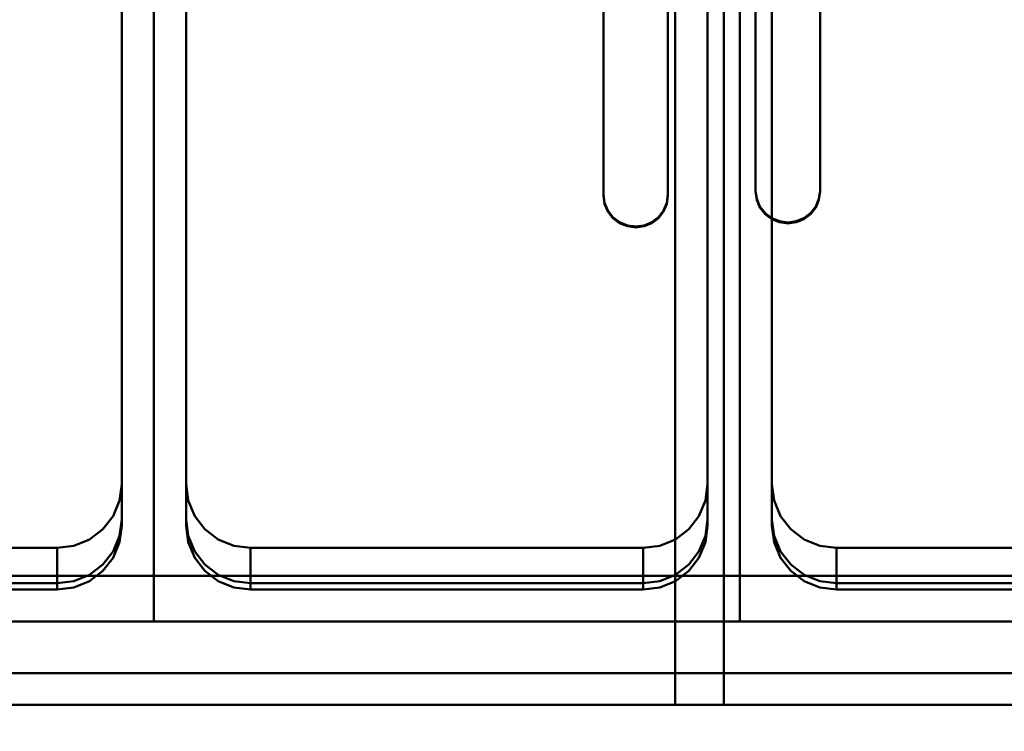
# Model space of a CAD drawing. Header units: millimetres. Extents: x -1264 to 588, y -1214 to 732.
# Tile 9 of 18: x -708 to -402, y 290 to 511. Entities that reach past the tile are written whole.
import ezdxf

# ---------------------------------------------------------------- set-up
doc = ezdxf.new("R2010")
doc.units = ezdxf.units.MM
doc.layers.add('Q-SPCQ', color=7, linetype='Continuous', lineweight=30)

msp = doc.modelspace()

# ---------------------------------------------------------------- linework, layer by layer
at = {"layer": 'Q-SPCQ', "lineweight": 40}
for points in [[(536, -8, 135), (-1264, -8, 135), (-1264, 732, 135), (536, 732, 135)], [(-666, 338.29, 905.52), (-848, 338.29, 905.52), (-848, 660.12, 950.75), (-666, 660.12, 950.75)], [(-666, 324.07, 1006.65), (-666, 338.29, 905.52), (-666, 660.12, 950.75), (-666, 645.91, 1051.88)], [(-666, 660.12, 950.75), (-666, 338.29, 905.52), (-666, 324.07, 1006.65), (-666, 645.91, 1051.88)], [(-484, 338.29, 905.52), (-666, 338.29, 905.52), (-666, 660.12, 950.75), (-484, 660.12, 950.75)], [(-484, 324.07, 1006.65), (-484, 338.29, 905.52), (-484, 660.12, 950.75), (-484, 645.91, 1051.88)], [(-484, 660.12, 950.75), (-484, 338.29, 905.52), (-484, 324.07, 1006.65), (-484, 645.91, 1051.88)], [(-302, 338.29, 905.52), (-484, 338.29, 905.52), (-484, 660.12, 950.75), (-302, 660.12, 950.75)], [(-676, 366.74, 918.65), (-676, 355.76, 996.73), (-676, 618.18, 1033.61), (-676, 629.16, 955.53)], [(-676, 366.74, 918.65), (-676, 353.78, 1010.86), (-676, 616.2, 1047.71), (-676, 629.16, 955.53)], [(-656, 629.16, 955.53), (-656, 618.18, 1033.61), (-656, 355.76, 996.73), (-656, 366.74, 918.65)], [(-656, 629.16, 955.53), (-656, 616.2, 1047.74), (-656, 353.78, 1010.83), (-656, 366.74, 918.65)], [(-494, 366.74, 918.65), (-494, 355.76, 996.73), (-494, 618.18, 1033.61), (-494, 629.16, 955.53)], [(-494, 366.74, 918.65), (-494, 353.78, 1010.86), (-494, 616.2, 1047.71), (-494, 629.16, 955.53)], [(-474, 629.16, 955.53), (-474, 618.18, 1033.61), (-474, 355.76, 996.73), (-474, 366.74, 918.65)], [(-474, 629.16, 955.53), (-474, 616.2, 1047.74), (-474, 353.78, 1010.83), (-474, 366.74, 918.65)], [(-818, 346.93, 915.87), (-818, 335.96, 993.95), (-696, 335.96, 993.95), (-696, 346.93, 915.87)], [(-636, 346.93, 915.87), (-636, 335.96, 993.95), (-514, 335.96, 993.95), (-514, 346.93, 915.87)], [(-454, 346.93, 915.87), (-454, 335.96, 993.95), (-332, 335.96, 993.95), (-332, 346.93, 915.87)], [(-666, 324.07, 1006.65), (-848, 324.07, 1006.65), (-848, 338.29, 905.52), (-666, 338.29, 905.52)], [(-484, 324.07, 1006.65), (-666, 324.07, 1006.65), (-666, 338.29, 905.52), (-484, 338.29, 905.52)], [(-302, 324.07, 1006.65), (-484, 324.07, 1006.65), (-484, 338.29, 905.52), (-302, 338.29, 905.52)], [(-114, 308.04, 990.02), (-1236, 308.04, 990.02), (-1236, 308.04, 1020.32), (-114, 308.04, 1020.32)], [(-114, 308.04, 1020.32), (-1236, 308.04, 1020.32), (-1236, 298.14, 1018.93), (-114, 298.14, 1018.93)], [(-114, 298.14, 1018.93), (-1236, 298.14, 1018.93), (-1236, 298.14, 1029.02), (-114, 298.14, 1029.02)]]:
    msp.add_3dface(points, dxfattribs=at)
at = {"layer": 'Q-SPCQ', "lineweight": 40, "transparency": 33554448}
for points in [[(-489, 298.14, 1024.99), (-859.9, 298.14, 1024.99), (-859.9, 672.95, 1077.66), (-489, 672.95, 1077.66)], [(-504.08, 298.14, 1018.93), (-504.08, 298.14, 1024.99), (-504.08, 672.95, 1077.66), (-504.08, 672.95, 1071.6)], [(-114, 298.14, 1018.93), (-504.08, 298.14, 1018.93), (-504.08, 672.95, 1071.6), (-114, 672.95, 1071.6)], [(-489, 672.95, 1086.75), (-489, 298.14, 1034.07), (-489, 298.14, 1024.99), (-489, 672.95, 1077.66)], [(-479.08, 517.36, 1053.53), (-479.08, 517.04, 1055.75), (-479.08, 457.63, 1047.4), (-479.08, 457.94, 1045.18)], [(-459.08, 457.94, 1045.18), (-459.08, 457.63, 1047.4), (-459.08, 517.04, 1055.75), (-459.08, 517.36, 1053.53)], [(-526.34, 516.07, 1062.71), (-526.34, 515.79, 1064.66), (-526.34, 456.37, 1056.31), (-526.34, 456.65, 1054.35)], [(-506.34, 456.65, 1054.35), (-506.34, 456.37, 1056.31), (-506.34, 515.79, 1064.66), (-506.34, 516.07, 1062.71)], [(-489, 298.14, 1034.07), (-859.9, 298.14, 1034.07), (-859.9, 298.14, 1024.99), (-489, 298.14, 1024.99)], [(-114, 298.14, 1024.99), (-504.08, 298.14, 1024.99), (-504.08, 298.14, 1018.93), (-114, 298.14, 1018.93)]]:
    msp.add_3dface(points, dxfattribs=at)
for points, invisible_edges in [([(-489, 672.95, 1086.75), (-506.34, 515.79, 1064.66), (-506.34, 456.37, 1056.31)], 13), ([(-506.34, 456.37, 1056.31), (-489, 298.14, 1034.07), (-489, 672.95, 1086.75)], 13), ([(-504.08, 672.95, 1077.66), (-479.08, 457.63, 1047.4), (-479.08, 517.04, 1055.75)], 13), ([(-479.08, 457.63, 1047.4), (-504.08, 672.95, 1077.66), (-504.08, 298.14, 1024.99)], 13), ([(-459.08, 457.94, 1045.18), (-459.08, 517.36, 1053.53), (-479.08, 517.36, 1053.53), (-479.08, 457.94, 1045.18)], 10), ([(-159, 457.63, 1047.4), (-159, 517.04, 1055.75), (-459.08, 517.04, 1055.75), (-459.08, 457.63, 1047.4)], 10), ([(-526.34, 456.37, 1056.31), (-526.34, 515.79, 1064.66), (-826.34, 515.79, 1064.66), (-826.34, 456.37, 1056.31)], 10), ([(-526.34, 516.07, 1062.71), (-526.34, 456.65, 1054.35), (-506.34, 456.65, 1054.35), (-506.34, 516.07, 1062.71)], 10), ([(-826.68, 453.81, 1055.95), (-526, 453.81, 1055.95), (-526.34, 456.37, 1056.31), (-826.34, 456.37, 1056.31)], 5), ([(-526.34, 456.65, 1054.35), (-526, 454.09, 1053.99), (-506.34, 456.65, 1054.35)], 14), ([(-526.34, 456.37, 1056.31), (-526, 453.81, 1055.95), (-526, 454.09, 1053.99), (-526.34, 456.65, 1054.35)], 2), ([(-507.68, 451.7, 1053.66), (-506.68, 454.09, 1053.99), (-506.34, 456.65, 1054.35)], 12), ([(-506.68, 453.81, 1055.95), (-506.34, 456.37, 1056.31), (-506.34, 456.65, 1054.35), (-506.68, 454.09, 1053.99)], 8), ([(-506.34, 456.37, 1056.31), (-506.68, 453.81, 1055.95), (-489, 298.14, 1034.07)], 14), ([(-478.73, 455.06, 1047.04), (-479.08, 457.63, 1047.4), (-504.08, 298.14, 1024.99)], 14), ([(-459.42, 455.38, 1044.82), (-459.08, 457.94, 1045.18), (-479.08, 457.94, 1045.18), (-478.73, 455.38, 1044.82)], 10), ([(-479.08, 457.94, 1045.18), (-479.08, 457.63, 1047.4), (-478.73, 455.06, 1047.04)], 12), ([(-478.73, 455.38, 1044.82), (-479.08, 457.94, 1045.18), (-478.73, 455.06, 1047.04)], 14), ([(-459.08, 457.63, 1047.4), (-459.08, 457.94, 1045.18), (-459.42, 455.38, 1044.82)], 12), ([(-459.42, 455.06, 1047.04), (-158.66, 455.06, 1047.04), (-159, 457.63, 1047.4), (-459.08, 457.63, 1047.4)], 5), ([(-459.42, 455.38, 1044.82), (-459.42, 455.06, 1047.04), (-459.08, 457.63, 1047.4)], 13), ([(-827.68, 451.42, 1055.62), (-525, 451.42, 1055.62), (-526, 453.81, 1055.95), (-826.68, 453.81, 1055.95)], 5), ([(-525, 451.7, 1053.66), (-523.41, 449.65, 1053.37), (-526, 454.09, 1053.99)], 2), ([(-526, 454.09, 1053.99), (-526, 453.81, 1055.95), (-525, 451.7, 1053.66)], 3), ([(-526, 453.81, 1055.95), (-525, 451.42, 1055.62), (-525, 451.7, 1053.66)], 14), ([(-506.68, 453.81, 1055.95), (-506.68, 454.09, 1053.99), (-507.68, 451.42, 1055.62)], 3), ([(-507.68, 451.7, 1053.66), (-507.68, 451.42, 1055.62), (-506.68, 454.09, 1053.99)], 3), ([(-506.68, 453.81, 1055.95), (-507.68, 451.42, 1055.62), (-489, 298.14, 1034.07)], 14), ([(-477.74, 452.68, 1046.7), (-478.73, 455.06, 1047.04), (-504.08, 298.14, 1024.99)], 14), ([(-504.08, 298.14, 1024.99), (-476.15, 450.63, 1046.42), (-477.74, 452.68, 1046.7)], 13), ([(-478.73, 455.38, 1044.82), (-477.74, 452.99, 1044.48), (-459.42, 455.38, 1044.82)], 14), ([(-478.73, 455.38, 1044.82), (-478.73, 455.06, 1047.04), (-477.74, 452.68, 1046.7), (-477.74, 452.99, 1044.48)], 5), ([(-477.74, 452.99, 1044.48), (-476.15, 450.94, 1044.19), (-471.66, 448.37, 1043.83)], 14), ([(-477.74, 452.99, 1044.48), (-477.74, 452.68, 1046.7), (-476.15, 450.63, 1046.42)], 13), ([(-477.74, 452.99, 1044.48), (-476.15, 450.63, 1046.42), (-476.15, 450.94, 1044.19)], 3), ([(-459.42, 455.38, 1044.82), (-471.66, 448.37, 1043.83), (-469.08, 448.04, 1043.79)], 13), ([(-464.08, 449.36, 1043.97), (-462, 450.94, 1044.19), (-459.42, 455.38, 1044.82)], 14), ([(-462, 450.94, 1044.19), (-460.41, 452.99, 1044.48), (-459.42, 455.38, 1044.82)], 12), ([(-460.41, 452.68, 1046.7), (-460.41, 452.99, 1044.48), (-462, 450.94, 1044.19)], 13), ([(-462, 450.63, 1046.42), (-156.07, 450.63, 1046.42), (-157.66, 452.68, 1046.7), (-460.41, 452.68, 1046.7)], 5), ([(-462, 450.94, 1044.19), (-462, 450.63, 1046.42), (-460.41, 452.68, 1046.7)], 13), ([(-460.41, 452.99, 1044.48), (-460.41, 452.68, 1046.7), (-459.42, 455.06, 1047.04), (-459.42, 455.38, 1044.82)], 5), ([(-460.41, 452.68, 1046.7), (-157.66, 452.68, 1046.7), (-158.66, 455.06, 1047.04), (-459.42, 455.06, 1047.04)], 5), ([(-859.9, 298.14, 1034.07), (-523.41, 449.37, 1055.33), (-525, 451.42, 1055.62)], 13), ([(-525, 451.42, 1055.62), (-523.41, 449.65, 1053.37), (-525, 451.7, 1053.66)], 13), ([(-523.41, 449.65, 1053.37), (-525, 451.42, 1055.62), (-523.41, 449.37, 1055.33)], 13), ([(-523.41, 449.65, 1053.37), (-521.34, 448.07, 1053.15), (-518.93, 447.08, 1053.01)], 12), ([(-523.41, 449.65, 1053.37), (-518.93, 447.08, 1053.01), (-516.34, 446.75, 1052.96)], 13), ([(-523.41, 449.65, 1053.37), (-523.41, 449.37, 1055.33), (-521.34, 448.07, 1053.15)], 3), ([(-516.34, 446.75, 1052.96), (-513.75, 447.08, 1053.01), (-507.68, 451.7, 1053.66)], 14), ([(-507.68, 451.7, 1053.66), (-513.75, 447.08, 1053.01), (-509.27, 449.65, 1053.37)], 3), ([(-511.34, 448.07, 1053.15), (-509.27, 449.65, 1053.37), (-513.75, 447.08, 1053.01)], 2), ([(-511.34, 447.8, 1055.11), (-509.27, 449.37, 1055.33), (-509.27, 449.65, 1053.37)], 14), ([(-509.27, 449.65, 1053.37), (-511.34, 448.07, 1053.15), (-511.34, 447.8, 1055.11)], 14), ([(-507.68, 451.7, 1053.66), (-509.27, 449.37, 1055.33), (-507.68, 451.42, 1055.62)], 13), ([(-509.27, 449.37, 1055.33), (-507.68, 451.7, 1053.66), (-509.27, 449.65, 1053.37)], 13), ([(-509.27, 449.37, 1055.33), (-489, 298.14, 1034.07), (-507.68, 451.42, 1055.62)], 3), ([(-504.08, 298.14, 1024.99), (-114, 298.14, 1024.99), (-156.07, 450.63, 1046.42), (-462, 450.63, 1046.42)], 14), ([(-462, 450.63, 1046.42), (-464.08, 449.05, 1046.19), (-504.08, 298.14, 1024.99)], 14), ([(-476.15, 450.63, 1046.42), (-504.08, 298.14, 1024.99), (-474.08, 449.05, 1046.19)], 3), ([(-476.15, 450.94, 1044.19), (-474.08, 449.36, 1043.97), (-471.66, 448.37, 1043.83)], 12), ([(-476.15, 450.94, 1044.19), (-476.15, 450.63, 1046.42), (-474.08, 449.05, 1046.19)], 13), ([(-474.08, 449.36, 1043.97), (-476.15, 450.94, 1044.19), (-474.08, 449.05, 1046.19)], 14), ([(-464.08, 449.36, 1043.97), (-462, 450.63, 1046.42), (-462, 450.94, 1044.19)], 3), ([(-464.08, 449.36, 1043.97), (-464.08, 449.05, 1046.19), (-462, 450.63, 1046.42)], 13), ([(-523.41, 449.37, 1055.33), (-859.9, 298.14, 1034.07), (-489, 298.14, 1034.07)], 13), ([(-521.34, 447.8, 1055.11), (-523.41, 449.37, 1055.33), (-489, 298.14, 1034.07)], 14), ([(-521.34, 447.8, 1055.11), (-521.34, 448.07, 1053.15), (-523.41, 449.37, 1055.33)], 3), ([(-521.34, 447.8, 1055.11), (-518.93, 447.08, 1053.01), (-521.34, 448.07, 1053.15)], 13), ([(-518.93, 446.81, 1054.97), (-521.34, 447.8, 1055.11), (-489, 298.14, 1034.07)], 14), ([(-518.93, 446.81, 1054.97), (-518.93, 447.08, 1053.01), (-521.34, 447.8, 1055.11)], 3), ([(-518.93, 446.81, 1054.97), (-516.34, 446.75, 1052.96), (-518.93, 447.08, 1053.01)], 13), ([(-516.34, 446.47, 1054.92), (-518.93, 446.81, 1054.97), (-489, 298.14, 1034.07)], 14), ([(-516.34, 446.47, 1054.92), (-516.34, 446.75, 1052.96), (-518.93, 446.81, 1054.97)], 3), ([(-513.75, 447.08, 1053.01), (-516.34, 446.75, 1052.96), (-516.34, 446.47, 1054.92)], 14), ([(-513.75, 446.81, 1054.97), (-513.75, 447.08, 1053.01), (-516.34, 446.47, 1054.92)], 3), ([(-489, 298.14, 1034.07), (-513.75, 446.81, 1054.97), (-516.34, 446.47, 1054.92)], 13), ([(-513.75, 446.81, 1054.97), (-511.34, 447.8, 1055.11), (-511.34, 448.07, 1053.15)], 14), ([(-513.75, 447.08, 1053.01), (-513.75, 446.81, 1054.97), (-511.34, 448.07, 1053.15)], 3), ([(-511.34, 447.8, 1055.11), (-513.75, 446.81, 1054.97), (-489, 298.14, 1034.07)], 14), ([(-489, 298.14, 1034.07), (-509.27, 449.37, 1055.33), (-511.34, 447.8, 1055.11)], 13), ([(-464.08, 449.05, 1046.19), (-466.49, 448.06, 1046.06), (-504.08, 298.14, 1024.99)], 14), ([(-471.66, 448.06, 1046.06), (-474.08, 449.05, 1046.19), (-504.08, 298.14, 1024.99)], 14), ([(-466.49, 448.06, 1046.06), (-469.08, 447.72, 1046.01), (-504.08, 298.14, 1024.99)], 14), ([(-471.66, 448.06, 1046.06), (-504.08, 298.14, 1024.99), (-469.08, 447.72, 1046.01)], 3), ([(-474.08, 449.36, 1043.97), (-474.08, 449.05, 1046.19), (-471.66, 448.06, 1046.06)], 13), ([(-471.66, 448.37, 1043.83), (-474.08, 449.36, 1043.97), (-471.66, 448.06, 1046.06)], 14), ([(-469.08, 447.72, 1046.01), (-471.66, 448.37, 1043.83), (-471.66, 448.06, 1046.06)], 3), ([(-469.08, 448.04, 1043.79), (-471.66, 448.37, 1043.83), (-469.08, 447.72, 1046.01)], 14), ([(-469.08, 448.04, 1043.79), (-466.49, 448.37, 1043.83), (-464.08, 449.36, 1043.97)], 12), ([(-466.49, 448.06, 1046.06), (-466.49, 448.37, 1043.83), (-469.08, 448.04, 1043.79)], 13), ([(-469.08, 448.04, 1043.79), (-469.08, 447.72, 1046.01), (-466.49, 448.06, 1046.06)], 13), ([(-464.08, 449.05, 1046.19), (-464.08, 449.36, 1043.97), (-466.49, 448.37, 1043.83)], 13), ([(-466.49, 448.37, 1043.83), (-466.49, 448.06, 1046.06), (-464.08, 449.05, 1046.19)], 13)]:
    msp.add_3dface(points, dxfattribs=dict(at, invisible_edges=invisible_edges))
at = {"layer": 'Q-SPCQ', "lineweight": 40}
for points, invisible_edges in [([(-666, 645.91, 1051.88), (-676, 616.2, 1047.71), (-676, 353.78, 1010.83)], 13), ([(-676, 353.78, 1010.83), (-666, 324.07, 1006.65), (-666, 645.91, 1051.88)], 13), ([(-666, 645.91, 1051.88), (-656, 353.78, 1010.83), (-656, 616.2, 1047.71)], 13), ([(-656, 353.78, 1010.83), (-666, 645.91, 1051.88), (-666, 324.07, 1006.65)], 13), ([(-484, 645.91, 1051.88), (-494, 616.2, 1047.71), (-494, 353.78, 1010.83)], 13), ([(-494, 353.78, 1010.83), (-484, 324.07, 1006.65), (-484, 645.91, 1051.88)], 13), ([(-484, 645.91, 1051.88), (-474, 353.78, 1010.83), (-474, 616.2, 1047.71)], 13), ([(-474, 353.78, 1010.83), (-484, 645.91, 1051.88), (-484, 324.07, 1006.65)], 13), ([(-838, 366.74, 918.65), (-676, 366.74, 918.65), (-676, 629.16, 955.53), (-838, 629.16, 955.53)], 5), ([(-838, 366.74, 918.65), (-676, 366.74, 918.65), (-676, 629.16, 955.53), (-838, 629.16, 955.53)], 5), ([(-656, 366.74, 918.65), (-494, 366.74, 918.65), (-494, 629.16, 955.53), (-656, 629.16, 955.53)], 5), ([(-656, 366.74, 918.65), (-494, 366.74, 918.65), (-494, 629.16, 955.53), (-656, 629.16, 955.53)], 5), ([(-474, 366.74, 918.65), (-312, 366.74, 918.65), (-312, 629.16, 955.53), (-474, 629.16, 955.53)], 5), ([(-474, 366.74, 918.65), (-312, 366.74, 918.65), (-312, 629.16, 955.53), (-474, 629.16, 955.53)], 5), ([(-676, 355.76, 996.73), (-656, 355.76, 996.73), (-656, 618.18, 1033.61), (-676, 618.18, 1033.61)], 5), ([(-494, 618.18, 1033.61), (-494, 355.76, 996.73), (-474, 355.76, 996.73), (-474, 618.18, 1033.61)], 10), ([(-696, 346.93, 915.87), (-676, 366.74, 918.65), (-838, 366.74, 918.65), (-818, 346.93, 915.87)], 7), ([(-696, 346.93, 915.87), (-676, 366.74, 918.65), (-838, 366.74, 918.65), (-818, 346.93, 915.87)], 7), ([(-676.68, 361.61, 917.93), (-676, 366.74, 918.65), (-696, 346.93, 915.87)], 14), ([(-676.68, 361.61, 917.93), (-676, 366.74, 918.65), (-696, 346.93, 915.87)], 14), ([(-676, 366.74, 918.65), (-676.68, 350.64, 996.01), (-676, 355.76, 996.73)], 1), ([(-676.68, 361.61, 917.93), (-676.68, 350.64, 996.01), (-676, 366.74, 918.65)], 3), ([(-676.68, 361.61, 917.93), (-676.68, 348.66, 1010.1), (-676, 366.74, 918.65)], 3), ([(-676, 353.78, 1010.86), (-676, 366.74, 918.65), (-676.68, 348.66, 1010.1)], 2), ([(-514, 346.93, 915.87), (-494, 366.74, 918.65), (-656, 366.74, 918.65), (-636, 346.93, 915.87)], 7), ([(-653.32, 356.83, 917.26), (-656, 366.74, 918.65), (-655.32, 361.61, 917.93)], 1), ([(-655.32, 361.61, 917.93), (-656, 366.74, 918.65), (-656, 355.76, 996.73)], 12), ([(-514, 346.93, 915.87), (-494, 366.74, 918.65), (-656, 366.74, 918.65), (-636, 346.93, 915.87)], 7), ([(-653.32, 356.83, 917.26), (-656, 366.74, 918.65), (-655.32, 361.61, 917.93)], 1), ([(-655.32, 361.61, 917.93), (-656, 366.74, 918.65), (-656, 353.78, 1010.83)], 12), ([(-494.68, 361.61, 917.93), (-494, 366.74, 918.65), (-514, 346.93, 915.87)], 14), ([(-494.68, 361.61, 917.93), (-494, 366.74, 918.65), (-514, 346.93, 915.87)], 14), ([(-494, 366.74, 918.65), (-494.68, 350.64, 996.01), (-494, 355.76, 996.73)], 1), ([(-494.68, 361.61, 917.93), (-494.68, 350.64, 996.01), (-494, 366.74, 918.65)], 3), ([(-494.68, 361.61, 917.93), (-494.68, 348.66, 1010.1), (-494, 366.74, 918.65)], 3), ([(-494, 353.78, 1010.86), (-494, 366.74, 918.65), (-494.68, 348.66, 1010.1)], 2), ([(-332, 346.93, 915.87), (-312, 366.74, 918.65), (-474, 366.74, 918.65), (-454, 346.93, 915.87)], 7), ([(-473.32, 361.61, 917.93), (-454, 346.93, 915.87), (-474, 366.74, 918.65)], 3), ([(-473.32, 361.61, 917.93), (-474, 366.74, 918.65), (-474, 355.76, 996.73)], 12), ([(-332, 346.93, 915.87), (-312, 366.74, 918.65), (-474, 366.74, 918.65), (-454, 346.93, 915.87)], 7), ([(-473.32, 361.61, 917.93), (-454, 346.93, 915.87), (-474, 366.74, 918.65)], 3), ([(-473.32, 361.61, 917.93), (-474, 366.74, 918.65), (-474, 353.78, 1010.83)], 12), ([(-686, 349.58, 916.24), (-681.86, 352.73, 916.69), (-676.68, 361.61, 917.93)], 14), ([(-686, 349.58, 916.24), (-681.86, 352.73, 916.69), (-676.68, 361.61, 917.93)], 14), ([(-678.68, 356.83, 917.26), (-676.68, 361.61, 917.93), (-681.86, 352.73, 916.69)], 2), ([(-678.68, 356.83, 917.26), (-676.68, 361.61, 917.93), (-681.86, 352.73, 916.69)], 2), ([(-676.68, 361.61, 917.93), (-678.68, 345.86, 995.34), (-676.68, 350.64, 996.01)], 13), ([(-678.68, 345.86, 995.34), (-676.68, 361.61, 917.93), (-678.68, 356.83, 917.26)], 13), ([(-678.68, 343.88, 1009.43), (-676.68, 348.66, 1010.1), (-676.68, 361.61, 917.93), (-678.68, 356.83, 917.26)], 10), ([(-655.32, 361.61, 917.93), (-656, 355.76, 996.73), (-655.32, 350.64, 996.01)], 13), ([(-656, 353.78, 1010.83), (-655.32, 348.66, 1010.1), (-655.32, 361.61, 917.93)], 14), ([(-655.32, 361.61, 917.93), (-655.32, 350.64, 996.01), (-653.32, 356.83, 917.26)], 3), ([(-655.32, 348.66, 1010.1), (-653.32, 343.88, 1009.43), (-653.32, 356.83, 917.26), (-655.32, 361.61, 917.93)], 10), ([(-496.68, 356.83, 917.26), (-494.68, 361.61, 917.93), (-514, 346.93, 915.87)], 14), ([(-496.68, 356.83, 917.26), (-494.68, 361.61, 917.93), (-514, 346.93, 915.87)], 14), ([(-494.68, 361.61, 917.93), (-496.68, 345.86, 995.34), (-494.68, 350.64, 996.01)], 13), ([(-496.68, 345.86, 995.34), (-494.68, 361.61, 917.93), (-496.68, 356.83, 917.26)], 13), ([(-496.68, 343.88, 1009.43), (-494.68, 348.66, 1010.1), (-494.68, 361.61, 917.93), (-496.68, 356.83, 917.26)], 10), ([(-473.32, 361.61, 917.93), (-474, 355.76, 996.73), (-473.32, 350.64, 996.01)], 13), ([(-474, 353.78, 1010.83), (-473.32, 348.66, 1010.1), (-473.32, 361.61, 917.93)], 14), ([(-464, 349.58, 916.24), (-473.32, 361.61, 917.93), (-471.32, 356.83, 917.26)], 13), ([(-473.32, 361.61, 917.93), (-473.32, 350.64, 996.01), (-471.32, 356.83, 917.26)], 3), ([(-464, 349.58, 916.24), (-473.32, 361.61, 917.93), (-471.32, 356.83, 917.26)], 13), ([(-473.32, 348.66, 1010.1), (-471.32, 343.88, 1009.43), (-471.32, 356.83, 917.26), (-473.32, 361.61, 917.93)], 10), ([(-681.86, 352.73, 916.69), (-681.86, 341.76, 994.76), (-678.68, 356.83, 917.26)], 3), ([(-678.68, 345.86, 995.34), (-678.68, 356.83, 917.26), (-681.86, 341.76, 994.76)], 3), ([(-678.68, 356.83, 917.26), (-681.86, 339.78, 1008.86), (-678.68, 343.88, 1009.43)], 13), ([(-678.68, 356.83, 917.26), (-681.86, 352.73, 916.69), (-681.86, 339.78, 1008.86)], 14), ([(-676.68, 350.64, 996.01), (-655.32, 350.64, 996.01), (-656, 355.76, 996.73), (-676, 355.76, 996.73)], 5), ([(-653.32, 356.83, 917.26), (-655.32, 350.64, 996.01), (-653.32, 345.86, 995.34)], 13), ([(-650.14, 352.73, 916.69), (-646, 349.58, 916.24), (-653.32, 356.83, 917.26)], 2), ([(-653.32, 356.83, 917.26), (-653.32, 345.86, 995.34), (-650.14, 352.73, 916.69)], 3), ([(-650.14, 352.73, 916.69), (-646, 349.58, 916.24), (-653.32, 356.83, 917.26)], 2), ([(-653.32, 356.83, 917.26), (-653.32, 343.88, 1009.43), (-650.14, 352.73, 916.69)], 3), ([(-504, 349.58, 916.24), (-499.86, 352.73, 916.69), (-496.68, 356.83, 917.26)], 12), ([(-504, 349.58, 916.24), (-499.86, 352.73, 916.69), (-496.68, 356.83, 917.26)], 12), ([(-499.86, 352.73, 916.69), (-499.86, 341.76, 994.76), (-496.68, 356.83, 917.26)], 3), ([(-496.68, 345.86, 995.34), (-496.68, 356.83, 917.26), (-499.86, 341.76, 994.76)], 3), ([(-496.68, 356.83, 917.26), (-499.86, 339.78, 1008.86), (-496.68, 343.88, 1009.43)], 13), ([(-496.68, 356.83, 917.26), (-499.86, 352.73, 916.69), (-499.86, 339.78, 1008.86)], 14), ([(-474, 355.76, 996.73), (-494, 355.76, 996.73), (-494.68, 350.64, 996.01), (-473.32, 350.64, 996.01)], 5), ([(-471.32, 356.83, 917.26), (-473.32, 350.64, 996.01), (-471.32, 345.86, 995.34)], 13), ([(-471.32, 356.83, 917.26), (-468.14, 352.73, 916.69), (-464, 349.58, 916.24)], 12), ([(-471.32, 356.83, 917.26), (-471.32, 345.86, 995.34), (-468.14, 352.73, 916.69)], 3), ([(-471.32, 356.83, 917.26), (-468.14, 352.73, 916.69), (-464, 349.58, 916.24)], 12), ([(-471.32, 356.83, 917.26), (-471.32, 343.88, 1009.43), (-468.14, 352.73, 916.69)], 3), ([(-686, 349.58, 916.24), (-686, 338.61, 994.32), (-681.86, 352.73, 916.69)], 3), ([(-681.86, 341.76, 994.76), (-681.86, 352.73, 916.69), (-686, 338.61, 994.32)], 3), ([(-686, 349.58, 916.24), (-686, 336.63, 1008.41), (-681.86, 352.73, 916.69)], 3), ([(-681.86, 339.78, 1008.86), (-681.86, 352.73, 916.69), (-686, 336.63, 1008.41)], 3), ([(-676, 353.78, 1010.83), (-676.68, 348.66, 1010.1), (-666, 324.07, 1006.65)], 14), ([(-655.32, 348.66, 1010.1), (-656, 353.78, 1010.83), (-666, 324.07, 1006.65)], 14), ([(-650.14, 341.76, 994.76), (-650.14, 352.73, 916.69), (-653.32, 345.86, 995.34)], 3), ([(-650.14, 339.78, 1008.86), (-650.14, 352.73, 916.69), (-653.32, 343.88, 1009.43)], 3), ([(-650.14, 352.73, 916.69), (-650.14, 341.76, 994.76), (-646, 349.58, 916.24)], 3), ([(-646, 349.58, 916.24), (-650.14, 352.73, 916.69), (-650.14, 339.78, 1008.86)], 14), ([(-504, 349.58, 916.24), (-504, 338.61, 994.32), (-499.86, 352.73, 916.69)], 3), ([(-499.86, 341.76, 994.76), (-499.86, 352.73, 916.69), (-504, 338.61, 994.32)], 3), ([(-504, 349.58, 916.24), (-504, 336.63, 1008.41), (-499.86, 352.73, 916.69)], 3), ([(-499.86, 339.78, 1008.86), (-499.86, 352.73, 916.69), (-504, 336.63, 1008.41)], 3), ([(-494, 353.78, 1010.83), (-494.68, 348.66, 1010.1), (-484, 324.07, 1006.65)], 14), ([(-473.32, 348.66, 1010.1), (-474, 353.78, 1010.83), (-484, 324.07, 1006.65)], 14), ([(-468.14, 341.76, 994.76), (-468.14, 352.73, 916.69), (-471.32, 345.86, 995.34)], 3), ([(-468.14, 339.78, 1008.86), (-468.14, 352.73, 916.69), (-471.32, 343.88, 1009.43)], 3), ([(-468.14, 352.73, 916.69), (-468.14, 341.76, 994.76), (-464, 349.58, 916.24)], 3), ([(-464, 349.58, 916.24), (-468.14, 352.73, 916.69), (-468.14, 339.78, 1008.86)], 14), ([(-686, 349.58, 916.24), (-696, 346.93, 915.87), (-690.82, 347.6, 915.97)], 1), ([(-686, 349.58, 916.24), (-696, 346.93, 915.87), (-690.82, 347.6, 915.97)], 1), ([(-686, 349.58, 916.24), (-690.82, 336.63, 994.04), (-686, 338.61, 994.32)], 13), ([(-690.82, 347.6, 915.97), (-690.82, 336.63, 994.04), (-686, 349.58, 916.24)], 3), ([(-690.82, 334.65, 1008.14), (-686, 336.63, 1008.41), (-686, 349.58, 916.24)], 14), ([(-690.82, 347.6, 915.97), (-690.82, 334.65, 1008.14), (-686, 349.58, 916.24)], 3), ([(-678.68, 345.86, 995.34), (-653.32, 345.86, 995.34), (-655.32, 350.64, 996.01), (-676.68, 350.64, 996.01)], 5), ([(-646, 338.61, 994.32), (-646, 349.58, 916.24), (-650.14, 341.76, 994.76)], 3), ([(-646, 349.58, 916.24), (-650.14, 339.78, 1008.86), (-646, 336.63, 1008.41)], 13), ([(-646, 349.58, 916.24), (-641.18, 347.6, 915.97), (-636, 346.93, 915.87)], 12), ([(-646, 338.61, 994.32), (-641.18, 347.6, 915.97), (-646, 349.58, 916.24)], 13), ([(-646, 349.58, 916.24), (-641.18, 347.6, 915.97), (-636, 346.93, 915.87)], 12), ([(-641.18, 347.6, 915.97), (-646, 349.58, 916.24), (-646, 336.63, 1008.41)], 14), ([(-504, 349.58, 916.24), (-514, 346.93, 915.87), (-508.82, 347.6, 915.97)], 1), ([(-504, 349.58, 916.24), (-514, 346.93, 915.87), (-508.82, 347.6, 915.97)], 1), ([(-504, 349.58, 916.24), (-508.82, 336.63, 994.04), (-504, 338.61, 994.32)], 13), ([(-508.82, 347.6, 915.97), (-508.82, 336.63, 994.04), (-504, 349.58, 916.24)], 3), ([(-508.82, 334.65, 1008.14), (-504, 336.63, 1008.41), (-504, 349.58, 916.24)], 14), ([(-508.82, 347.6, 915.97), (-508.82, 334.65, 1008.14), (-504, 349.58, 916.24)], 3), ([(-473.32, 350.64, 996.01), (-494.68, 350.64, 996.01), (-496.68, 345.86, 995.34), (-471.32, 345.86, 995.34)], 5), ([(-464, 338.61, 994.32), (-464, 349.58, 916.24), (-468.14, 341.76, 994.76)], 3), ([(-464, 349.58, 916.24), (-468.14, 339.78, 1008.86), (-464, 336.63, 1008.41)], 13), ([(-464, 349.58, 916.24), (-459.18, 347.6, 915.97), (-454, 346.93, 915.87)], 12), ([(-464, 338.61, 994.32), (-459.18, 347.6, 915.97), (-464, 349.58, 916.24)], 13), ([(-464, 349.58, 916.24), (-459.18, 347.6, 915.97), (-454, 346.93, 915.87)], 12), ([(-459.18, 347.6, 915.97), (-464, 349.58, 916.24), (-464, 336.63, 1008.41)], 14), ([(-818, 346.93, 915.87), (-818, 333.97, 1008.08), (-696, 333.98, 1008.04)], 12), ([(-696, 333.98, 1008.04), (-696, 346.93, 915.87), (-818, 346.93, 915.87)], 12), ([(-690.82, 347.6, 915.97), (-696, 335.96, 993.95), (-690.82, 336.63, 994.04)], 13), ([(-690.82, 347.6, 915.97), (-696, 346.93, 915.87), (-696, 335.96, 993.95)], 12), ([(-696, 333.98, 1008.04), (-690.82, 334.65, 1008.14), (-690.82, 347.6, 915.97)], 14), ([(-690.82, 347.6, 915.97), (-696, 346.93, 915.87), (-696, 333.98, 1008.04)], 12), ([(-681.86, 341.76, 994.76), (-650.14, 341.76, 994.76), (-653.32, 345.86, 995.34), (-678.68, 345.86, 995.34)], 5), ([(-678.68, 343.88, 1009.43), (-666, 324.07, 1006.65), (-676.68, 348.66, 1010.1)], 3), ([(-666, 324.07, 1006.65), (-653.32, 343.88, 1009.43), (-655.32, 348.66, 1010.1)], 13), ([(-646, 338.61, 994.32), (-641.18, 336.63, 994.04), (-641.18, 347.6, 915.97)], 14), ([(-646, 336.63, 1008.41), (-641.18, 334.65, 1008.14), (-641.18, 347.6, 915.97)], 14), ([(-641.18, 336.63, 994.04), (-636, 335.96, 993.95), (-641.18, 347.6, 915.97)], 14), ([(-641.18, 347.6, 915.97), (-636, 335.96, 993.95), (-636, 346.93, 915.87)], 1), ([(-641.18, 347.6, 915.97), (-641.18, 334.65, 1008.14), (-636, 346.93, 915.87)], 3), ([(-636, 333.97, 1008.08), (-636, 346.93, 915.87), (-641.18, 334.65, 1008.14)], 2), ([(-636, 346.93, 915.87), (-636, 333.97, 1008.08), (-514, 333.98, 1008.04)], 12), ([(-514, 333.98, 1008.04), (-514, 346.93, 915.87), (-636, 346.93, 915.87)], 12), ([(-508.82, 347.6, 915.97), (-514, 335.96, 993.95), (-508.82, 336.63, 994.04)], 13), ([(-508.82, 347.6, 915.97), (-514, 346.93, 915.87), (-514, 335.96, 993.95)], 12), ([(-514, 333.98, 1008.04), (-508.82, 334.65, 1008.14), (-508.82, 347.6, 915.97)], 14), ([(-508.82, 347.6, 915.97), (-514, 346.93, 915.87), (-514, 333.98, 1008.04)], 12), ([(-471.32, 345.86, 995.34), (-496.68, 345.86, 995.34), (-499.86, 341.76, 994.76), (-468.14, 341.76, 994.76)], 5), ([(-496.68, 343.88, 1009.43), (-484, 324.07, 1006.65), (-494.68, 348.66, 1010.1)], 3), ([(-484, 324.07, 1006.65), (-471.32, 343.88, 1009.43), (-473.32, 348.66, 1010.1)], 13), ([(-464, 338.61, 994.32), (-459.18, 336.63, 994.04), (-459.18, 347.6, 915.97)], 14), ([(-464, 336.63, 1008.41), (-459.18, 334.65, 1008.14), (-459.18, 347.6, 915.97)], 14), ([(-459.18, 336.63, 994.04), (-454, 335.96, 993.95), (-459.18, 347.6, 915.97)], 14), ([(-459.18, 347.6, 915.97), (-454, 335.96, 993.95), (-454, 346.93, 915.87)], 1), ([(-459.18, 347.6, 915.97), (-459.18, 334.65, 1008.14), (-454, 346.93, 915.87)], 3), ([(-454, 333.97, 1008.08), (-454, 346.93, 915.87), (-459.18, 334.65, 1008.14)], 2), ([(-454, 346.93, 915.87), (-454, 333.97, 1008.08), (-332, 333.98, 1008.04)], 12), ([(-332, 333.98, 1008.04), (-332, 346.93, 915.87), (-454, 346.93, 915.87)], 12), ([(-666, 324.07, 1006.65), (-678.68, 343.88, 1009.43), (-681.86, 339.78, 1008.86)], 13), ([(-653.32, 343.88, 1009.43), (-666, 324.07, 1006.65), (-650.14, 339.78, 1008.86)], 3), ([(-484, 324.07, 1006.65), (-496.68, 343.88, 1009.43), (-499.86, 339.78, 1008.86)], 13), ([(-471.32, 343.88, 1009.43), (-484, 324.07, 1006.65), (-468.14, 339.78, 1008.86)], 3), ([(-686, 338.61, 994.32), (-646, 338.61, 994.32), (-650.14, 341.76, 994.76), (-681.86, 341.76, 994.76)], 5), ([(-681.86, 339.78, 1008.86), (-686, 336.63, 1008.41), (-666, 324.07, 1006.65)], 14), ([(-646, 336.63, 1008.41), (-650.14, 339.78, 1008.86), (-666, 324.07, 1006.65)], 14), ([(-504, 338.61, 994.32), (-464, 338.61, 994.32), (-468.14, 341.76, 994.76), (-499.86, 341.76, 994.76)], 5), ([(-499.86, 339.78, 1008.86), (-504, 336.63, 1008.41), (-484, 324.07, 1006.65)], 14), ([(-464, 336.63, 1008.41), (-468.14, 339.78, 1008.86), (-484, 324.07, 1006.65)], 14), ([(-696, 335.96, 993.95), (-636, 335.96, 993.95), (-641.18, 336.63, 994.04), (-690.82, 336.63, 994.04)], 5), ([(-690.82, 336.63, 994.04), (-641.18, 336.63, 994.04), (-646, 338.61, 994.32), (-686, 338.61, 994.32)], 5), ([(-686, 336.63, 1008.41), (-690.82, 334.65, 1008.14), (-666, 324.07, 1006.65)], 14), ([(-646, 336.63, 1008.41), (-666, 324.07, 1006.65), (-641.18, 334.65, 1008.14)], 3), ([(-514, 335.96, 993.95), (-454, 335.96, 993.95), (-459.18, 336.63, 994.04), (-508.82, 336.63, 994.04)], 5), ([(-508.82, 336.63, 994.04), (-459.18, 336.63, 994.04), (-464, 338.61, 994.32), (-504, 338.61, 994.32)], 5), ([(-504, 336.63, 1008.41), (-508.82, 334.65, 1008.14), (-484, 324.07, 1006.65)], 14), ([(-464, 336.63, 1008.41), (-484, 324.07, 1006.65), (-459.18, 334.65, 1008.14)], 3), ([(-696, 335.96, 993.95), (-818, 335.96, 993.95), (-1236, 308.04, 990.02), (-114, 308.04, 990.02)], 10), ([(-666, 324.07, 1006.65), (-696, 333.98, 1008.04), (-818, 333.98, 1008.04), (-848, 324.07, 1006.65)], 5), ([(-690.82, 334.65, 1008.14), (-696, 333.98, 1008.04), (-666, 324.07, 1006.65)], 14), ([(-636, 333.98, 1008.04), (-641.18, 334.65, 1008.14), (-666, 324.07, 1006.65)], 14), ([(-484, 324.07, 1006.65), (-514, 333.98, 1008.04), (-636, 333.98, 1008.04), (-666, 324.07, 1006.65)], 5), ([(-514, 335.96, 993.95), (-636, 335.96, 993.95), (-114, 308.04, 990.02), (-454, 335.96, 993.95)], 14), ([(-508.82, 334.65, 1008.14), (-514, 333.98, 1008.04), (-484, 324.07, 1006.65)], 14), ([(-454, 333.98, 1008.04), (-459.18, 334.65, 1008.14), (-484, 324.07, 1006.65)], 14), ([(-302, 324.07, 1006.65), (-332, 333.98, 1008.04), (-454, 333.98, 1008.04), (-484, 324.07, 1006.65)], 5), ([(-114, 308.04, 990.02), (-332, 335.96, 993.95), (-454, 335.96, 993.95)], 13), ([(-114, 298.14, 1029.02), (-1236, 298.14, 1029.02), (-1264, 242, 1021.13), (536, 242, 1021.13)], 10)]:
    msp.add_3dface(points, dxfattribs=dict(at, invisible_edges=invisible_edges))

doc.saveas('drawing.dxf')
